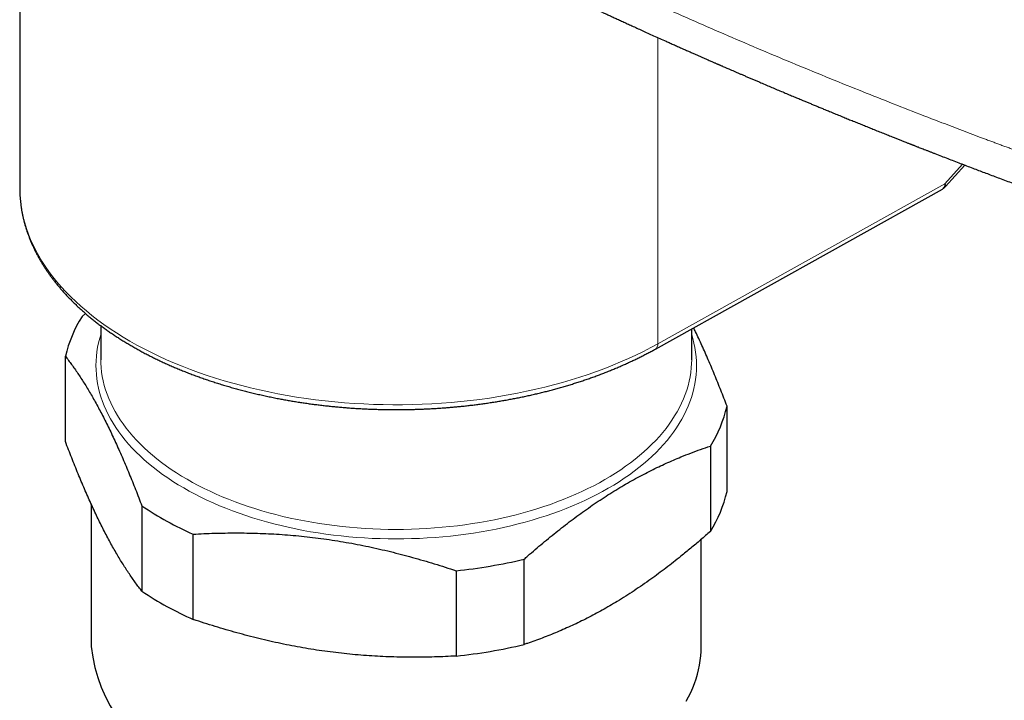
# Model space of a CAD drawing. Header units: millimetres. Extents: x 8 to 776, y 12 to 553.
# Tile 42 of 59: x 635 to 687, y 155 to 191. Entities that reach past the tile are written whole.
import ezdxf

# ---------------------------------------------------------------- set-up
doc = ezdxf.new("R2010")
doc.units = ezdxf.units.MM

msp = doc.modelspace()

# ---------------------------------------------------------------- linework, layer by layer
at = {"color": 7, "linetype": 'Continuous', "lineweight": 30}
for p, q in [((635.175, 191.942), (635.175, 181.816)), ((683.735, 181.859), (684.749, 182.991)), ((635.175, 181.816), (635.176, 181.76)), ((668.52, 173.34), (683.58, 181.735)), ((638.628, 175.206), (638.446, 175.046)), ((639.425, 174.567), (639.425, 172.825)), ((670.425, 172.825), (670.425, 174.402)), ((637.573, 168.484), (637.573, 172.958)), ((639.425, 172.825), (639.426, 172.769)), ((672.277, 165.861), (672.277, 170.335)), ((671.405, 168.247), (671.405, 163.773)), ((638.925, 165.21), (638.925, 157.728)), ((641.585, 165.108), (641.585, 160.634)), ((644.282, 159.153), (644.282, 163.627)), ((670.925, 157.728), (670.925, 163.355)), ((661.634, 157.842), (661.634, 162.316)), ((658.065, 161.708), (658.065, 157.234))]:
    msp.add_line(p, q, dxfattribs=at)
at = {"color": 8, "linetype": 'Continuous', "lineweight": 0}
for p, q in [((668.645, 173.615), (668.645, 189.683)), ((684.626, 183.038), (683.704, 182.01)), ((668.645, 173.615), (683.704, 182.01))]:
    msp.add_line(p, q, dxfattribs=at)
at = {"color": 8, "linetype": 'Continuous', "lineweight": 0, "flags": 128}
for points in [[(635.176, 181.76), (635.176, 181.717), (635.187, 181.422), (635.211, 181.127), (635.249, 180.832), (635.3, 180.539), (635.364, 180.246), (635.441, 179.954), (635.531, 179.664), (635.634, 179.374), (635.75, 179.087), (635.878, 178.801), (636.02, 178.518), (636.174, 178.236), (636.341, 177.957), (636.52, 177.681), (636.712, 177.407), (636.916, 177.136), (637.132, 176.869), (637.359, 176.605), (637.599, 176.344), (637.85, 176.087), (638.113, 175.834), (638.387, 175.584), (638.672, 175.339), (638.968, 175.099), (639.274, 174.862), (639.591, 174.631), (639.919, 174.404), (640.256, 174.182), (640.603, 173.966), (640.96, 173.754), (641.326, 173.548), (641.701, 173.348), (642.086, 173.153), (642.478, 172.964), (642.88, 172.781), (643.289, 172.604), (643.706, 172.433), (644.13, 172.269), (644.562, 172.111), (645.001, 171.959), (645.446, 171.814), (645.898, 171.676), (646.355, 171.544), (646.819, 171.419), (647.288, 171.302), (647.762, 171.191), (648.241, 171.088), (648.724, 170.991), (649.211, 170.902), (649.703, 170.821), (650.198, 170.746), (650.696, 170.679), (651.196, 170.62), (651.7, 170.568), (652.205, 170.523), (652.712, 170.487), (653.221, 170.457), (653.731, 170.436), (654.242, 170.422), (654.753, 170.415), (655.264, 170.416), (655.775, 170.425), (656.286, 170.442), (656.795, 170.466), (657.304, 170.498), (657.81, 170.537), (658.315, 170.584), (658.818, 170.638), (659.318, 170.7), (659.815, 170.77), (660.308, 170.846), (660.799, 170.931), (661.285, 171.022), (661.767, 171.121), (662.244, 171.226), (662.716, 171.339), (663.183, 171.459), (663.645, 171.586), (664.101, 171.72), (664.551, 171.86), (664.994, 172.008), (665.43, 172.161), (665.86, 172.322), (666.282, 172.488), (666.696, 172.661), (667.103, 172.84), (667.501, 173.025), (667.891, 173.216), (668.273, 173.412), (668.645, 173.615)], [(644.072, 165.883), (643.777, 166.049), (643.489, 166.22), (643.21, 166.395), (642.938, 166.574), (642.675, 166.757), (642.42, 166.944), (642.173, 167.135), (641.936, 167.33), (641.707, 167.528), (641.487, 167.729), (641.277, 167.934), (641.076, 168.142), (640.884, 168.352), (640.702, 168.566), (640.53, 168.782), (640.368, 169.001), (640.215, 169.222), (640.073, 169.446), (639.941, 169.671), (639.819, 169.898), (639.708, 170.128), (639.607, 170.358), (639.516, 170.591), (639.436, 170.824), (639.367, 171.059), (639.308, 171.294), (639.26, 171.531), (639.223, 171.768), (639.196, 172.005), (639.18, 172.243), (639.175, 172.481), (639.181, 172.719), (639.198, 172.957), (639.225, 173.195), (639.263, 173.432), (639.312, 173.668), (639.372, 173.903), (639.425, 174.085)], [(670.425, 174.085), (670.484, 173.884), (670.543, 173.649), (670.591, 173.412), (670.628, 173.175), (670.655, 172.938), (670.67, 172.7), (670.675, 172.462), (670.67, 172.224), (670.653, 171.986), (670.625, 171.748), (670.587, 171.511), (670.538, 171.275), (670.479, 171.039), (670.409, 170.805), (670.328, 170.572), (670.236, 170.339), (670.134, 170.109), (670.022, 169.88), (669.899, 169.653), (669.766, 169.427), (669.623, 169.204), (669.47, 168.983), (669.307, 168.764), (669.134, 168.548), (668.951, 168.335), (668.759, 168.124), (668.557, 167.917), (668.346, 167.712), (668.125, 167.511), (667.896, 167.314), (667.657, 167.119), (667.41, 166.929), (667.155, 166.742), (666.891, 166.559), (666.619, 166.38), (666.338, 166.206), (666.05, 166.035), (665.755, 165.869), (665.452, 165.708), (665.141, 165.551), (664.824, 165.399), (664.5, 165.252), (664.169, 165.11), (663.832, 164.973), (663.489, 164.841), (663.14, 164.714), (662.786, 164.592), (662.426, 164.476), (662.061, 164.366), (661.691, 164.261), (661.316, 164.161), (660.937, 164.068), (660.554, 163.98), (660.167, 163.897), (659.776, 163.821), (659.382, 163.751), (658.985, 163.686), (658.586, 163.628), (658.183, 163.576), (657.779, 163.53), (657.373, 163.49), (656.964, 163.456), (656.555, 163.428), (656.144, 163.406), (655.733, 163.391), (655.321, 163.382), (654.908, 163.379), (654.496, 163.383), (654.084, 163.392), (653.673, 163.408), (653.262, 163.43), (652.853, 163.458), (652.445, 163.493), (652.039, 163.533), (651.634, 163.58), (651.232, 163.633), (650.833, 163.692), (650.436, 163.756), (650.042, 163.827), (649.652, 163.904), (649.265, 163.987), (648.883, 164.075), (648.504, 164.169), (648.13, 164.269), (647.76, 164.375), (647.395, 164.486), (647.036, 164.602), (646.682, 164.724), (646.333, 164.851), (645.991, 164.984), (645.654, 165.121), (645.324, 165.264), (645, 165.412), (644.684, 165.564), (644.374, 165.721), (644.072, 165.883)], [(639.426, 172.769), (639.43, 172.6), (639.446, 172.366), (639.472, 172.133), (639.509, 171.899), (639.556, 171.667), (639.614, 171.435), (639.682, 171.204), (639.761, 170.974), (639.85, 170.745), (639.949, 170.518), (640.059, 170.293), (640.179, 170.069), (640.309, 169.847), (640.449, 169.627), (640.599, 169.41), (640.759, 169.194), (640.928, 168.981), (641.107, 168.771), (641.296, 168.564), (641.494, 168.359), (641.701, 168.158), (641.917, 167.96), (642.142, 167.765), (642.376, 167.573), (642.618, 167.385), (642.869, 167.201), (643.128, 167.021), (643.396, 166.845), (643.671, 166.673), (643.953, 166.505), (644.244, 166.341), (644.542, 166.182), (644.846, 166.027), (645.158, 165.877), (645.476, 165.732), (645.801, 165.592), (646.132, 165.456), (646.47, 165.326), (646.812, 165.201), (647.161, 165.081), (647.515, 164.966), (647.874, 164.857), (648.237, 164.753), (648.606, 164.655), (648.978, 164.562), (649.355, 164.475), (649.736, 164.394), (650.12, 164.318), (650.507, 164.248), (650.898, 164.184), (651.291, 164.127), (651.686, 164.075), (652.084, 164.029), (652.484, 163.989), (652.886, 163.955), (653.289, 163.927), (653.693, 163.905), (654.098, 163.89), (654.503, 163.88), (654.909, 163.877), (655.315, 163.88), (655.72, 163.889), (656.125, 163.904), (656.529, 163.925), (656.932, 163.952), (657.334, 163.986), (657.734, 164.025), (658.132, 164.071), (658.528, 164.122), (658.921, 164.179), (659.312, 164.243), (659.699, 164.312), (660.084, 164.387), (660.465, 164.468), (660.842, 164.555), (661.215, 164.647), (661.583, 164.745), (661.947, 164.848), (662.307, 164.957), (662.661, 165.071), (663.01, 165.191), (663.353, 165.315), (663.691, 165.445), (664.023, 165.58), (664.348, 165.72), (664.667, 165.865), (664.979, 166.015), (665.285, 166.169), (665.583, 166.328), (665.874, 166.491), (666.157, 166.659), (666.433, 166.831), (666.701, 167.007), (666.961, 167.186), (667.212, 167.37), (667.455, 167.558), (667.69, 167.749), (667.916, 167.944), (668.133, 168.142), (668.34, 168.343), (668.539, 168.547), (668.728, 168.754), (668.908, 168.964), (669.079, 169.177), (669.239, 169.392), (669.39, 169.609), (669.531, 169.829), (669.662, 170.051), (669.782, 170.274), (669.893, 170.5), (669.993, 170.727), (670.083, 170.955), (670.163, 171.185), (670.232, 171.416), (670.291, 171.648), (670.339, 171.88), (670.376, 172.113), (670.403, 172.347), (670.42, 172.581), (670.425, 172.772)]]:
    msp.add_lwpolyline(points, dxfattribs=at)
at = {"color": 7, "linetype": 'Continuous', "lineweight": 30, "flags": 128}
for points in [[(670.425, 172.772), (670.425, 172.815), (670.425, 172.825)], [(670.137, 154.865), (670.262, 155.095), (670.376, 155.328), (670.479, 155.562), (670.572, 155.798), (670.654, 156.035), (670.726, 156.274), (670.786, 156.513), (670.836, 156.753), (670.875, 156.994), (670.903, 157.235), (670.919, 157.477), (670.925, 157.718), (670.925, 157.728)]]:
    msp.add_lwpolyline(points, dxfattribs=at)
at = {"color": 8, "linetype": 'Continuous', "lineweight": 0}
for centre, start, end in [((683.411, 181.977), 304.8182, 6.404), ((668.352, 173.582), 304.8049, 6.4052)]:
    msp.add_arc(centre, 0.295, start, end, dxfattribs=at)
at = {"color": 7, "linetype": 'Continuous', "lineweight": 30}
for centre, radius, start, end in [((644.251, 171.394), 6.858, 147.8239, 166.8222), ((665.6, 171.899), 6.858, 327.8239, 346.8222), ((665.614, 167.419), 6.843, 327.8028, 346.8434), ((651.118, 179.275), 17.076, 236.0643, 246.4019), ((655.18, 189.43), 27.872, 275.9416, 283.391), ((651.14, 174.841), 17.122, 236.0781, 246.3882), ((647.136, 158.635), 8.26, 186.3023, 246.932), ((655.184, 184.927), 27.843, 275.9377, 283.3949)]:
    msp.add_arc(centre, radius, start, end, dxfattribs=at)
for points, knots in [([(660.474, 193.518), (660.53, 193.49), (660.635, 193.439), (660.786, 193.365), (660.923, 193.298), (661.05, 193.237), (661.167, 193.18), (661.273, 193.129), (661.369, 193.082), (661.455, 193.04), (661.534, 193.002), (661.606, 192.967), (661.67, 192.936), (661.723, 192.911), (661.765, 192.891), (661.798, 192.875), (661.83, 192.859), (661.869, 192.841), (661.919, 192.816), (661.982, 192.786), (662.055, 192.751), (662.138, 192.711), (662.23, 192.667), (662.331, 192.618), (662.441, 192.565), (662.56, 192.508), (662.743, 192.421), (662.984, 192.306), (663.278, 192.166), (663.596, 192.015), (663.936, 191.854), (664.295, 191.685), (664.641, 191.523), (664.92, 191.392), (665.138, 191.29), (665.296, 191.216), (665.455, 191.142), (665.619, 191.066), (665.791, 190.986), (665.973, 190.902), (666.163, 190.814), (666.366, 190.721), (666.581, 190.622), (666.81, 190.517), (667.048, 190.407), (667.297, 190.294), (667.555, 190.176), (667.83, 190.051), (668.122, 189.919), (668.431, 189.779), (668.752, 189.634), (669.042, 189.504), (669.298, 189.39), (669.517, 189.292), (669.736, 189.194), (669.948, 189.1), (670.15, 189.01), (670.341, 188.926), (670.519, 188.847), (670.686, 188.773), (670.84, 188.705), (670.983, 188.642), (671.113, 188.585), (671.23, 188.534), (671.336, 188.487), (671.431, 188.445), (671.516, 188.409), (671.589, 188.377), (671.652, 188.349), (671.71, 188.324), (671.761, 188.301), (671.808, 188.281), (671.852, 188.262), (671.9, 188.241), (671.956, 188.217), (672.025, 188.186), (672.109, 188.15), (672.209, 188.106), (672.321, 188.058), (672.444, 188.004), (672.578, 187.946), (672.723, 187.884), (672.874, 187.818), (673.031, 187.751), (673.191, 187.682), (673.361, 187.609), (673.535, 187.534), (673.709, 187.46), (673.88, 187.387), (674.093, 187.296), (674.345, 187.189), (674.633, 187.066), (674.917, 186.946), (675.195, 186.829), (675.468, 186.714), (675.727, 186.605), (675.974, 186.502), (676.196, 186.409), (676.395, 186.326), (676.576, 186.251), (676.76, 186.175), (676.949, 186.096), (677.145, 186.015), (677.362, 185.926), (677.599, 185.828), (677.858, 185.722), (678.127, 185.611), (678.391, 185.504), (678.649, 185.398), (678.9, 185.296), (679.159, 185.191), (679.419, 185.086), (679.677, 184.982), (679.941, 184.876), (680.21, 184.768), (680.482, 184.659), (680.743, 184.555), (680.973, 184.463), (681.173, 184.384), (681.346, 184.316), (681.49, 184.259), (681.606, 184.213), (681.691, 184.179), (681.768, 184.149), (681.832, 184.124), (681.885, 184.103), (681.928, 184.086), (681.962, 184.072), (681.991, 184.061), (682.021, 184.049), (682.055, 184.036), (682.096, 184.02), (682.149, 183.999), (682.218, 183.972), (682.302, 183.939), (682.398, 183.901), (682.506, 183.859), (682.625, 183.812), (682.754, 183.762), (682.893, 183.708), (683.036, 183.652), (683.246, 183.57), (683.518, 183.465), (683.85, 183.336), (684.181, 183.209), (684.512, 183.082), (684.842, 182.956), (685.163, 182.833), (685.474, 182.715), (685.782, 182.598), (686.092, 182.481), (686.414, 182.359), (686.75, 182.233), (687.101, 182.102), (687.465, 181.966), (687.841, 181.827), (688.229, 181.683), (688.631, 181.535), (689.041, 181.384), (689.458, 181.232), (689.88, 181.078), (690.225, 180.954), (690.486, 180.859), (690.657, 180.798), (690.823, 180.738), (690.982, 180.681), (691.133, 180.627), (691.286, 180.572), (691.439, 180.517), (691.591, 180.463), (691.732, 180.412), (691.863, 180.366), (691.983, 180.323), (692.091, 180.285), (692.188, 180.25), (692.275, 180.22), (692.349, 180.194), (692.409, 180.172), (692.459, 180.155), (692.501, 180.14), (692.535, 180.128), (692.563, 180.118), (692.588, 180.109), (692.618, 180.098), (692.657, 180.085), (692.707, 180.067), (692.767, 180.046), (692.855, 180.015), (692.972, 179.974), (693.118, 179.922), (693.277, 179.866), (693.449, 179.806), (693.635, 179.741), (693.836, 179.671), (694.052, 179.596), (694.282, 179.516), (694.524, 179.432), (694.806, 179.334), (695.121, 179.226), (695.463, 179.108), (695.836, 178.981), (696.238, 178.844), (696.668, 178.698), (697.087, 178.556), (697.468, 178.428), (697.815, 178.312), (698.126, 178.208), (698.431, 178.106), (698.732, 178.006), (699.064, 177.896), (699.433, 177.775), (699.843, 177.64), (700.295, 177.492), (700.79, 177.331), (701.203, 177.197), (701.499, 177.102), (701.673, 177.046), (701.849, 176.989), (702.024, 176.933), (702.209, 176.874), (702.398, 176.813), (702.59, 176.752), (702.766, 176.696), (702.928, 176.645), (703.075, 176.598), (703.207, 176.556), (703.314, 176.523), (703.397, 176.496), (703.46, 176.476), (703.518, 176.458), (703.569, 176.442), (703.616, 176.427), (703.662, 176.413), (703.711, 176.397), (703.77, 176.379), (703.841, 176.356), (703.925, 176.33), (704.022, 176.299), (704.131, 176.265), (704.252, 176.227), (704.387, 176.185), (704.534, 176.139), (704.694, 176.089), (704.867, 176.035), (705.052, 175.978), (705.249, 175.917), (705.457, 175.852), (705.677, 175.784), (705.909, 175.713), (706.155, 175.637), (706.415, 175.557), (706.69, 175.473), (706.978, 175.386), (707.279, 175.294), (707.592, 175.199), (707.919, 175.1), (708.142, 175.034), (708.255, 174.999)], [0, 0, 0, 0, 0.003759, 0.007033, 0.010079, 0.012896, 0.015484, 0.017844, 0.019976, 0.021879, 0.023558, 0.025236, 0.02666, 0.027831, 0.028749, 0.029416, 0.030059, 0.030843, 0.03202, 0.033415, 0.035029, 0.036861, 0.038912, 0.041138, 0.043576, 0.046223, 0.049045, 0.055703, 0.062193, 0.068516, 0.076721, 0.084626, 0.09223, 0.099535, 0.103074, 0.106538, 0.10996, 0.11354, 0.117316, 0.121286, 0.125452, 0.129813, 0.134591, 0.139583, 0.14479, 0.15021, 0.155844, 0.161692, 0.168181, 0.174914, 0.181891, 0.189114, 0.193778, 0.198539, 0.203365, 0.207993, 0.212364, 0.216479, 0.220337, 0.223939, 0.227285, 0.230374, 0.233158, 0.235695, 0.237984, 0.240027, 0.241852, 0.243421, 0.244747, 0.245979, 0.247162, 0.248056, 0.248963, 0.250009, 0.251203, 0.252544, 0.254468, 0.256631, 0.259034, 0.261677, 0.264559, 0.267681, 0.271043, 0.274299, 0.277753, 0.281403, 0.285198, 0.288939, 0.292609, 0.296208, 0.302619, 0.308789, 0.31472, 0.320807, 0.326618, 0.332153, 0.337413, 0.342396, 0.346338, 0.350121, 0.353997, 0.358023, 0.362197, 0.36652, 0.371806, 0.377299, 0.382998, 0.388904, 0.394077, 0.399399, 0.40487, 0.410455, 0.41591, 0.421187, 0.427179, 0.432924, 0.438422, 0.443674, 0.447434, 0.451057, 0.454542, 0.456526, 0.458341, 0.459943, 0.461334, 0.462396, 0.463288, 0.464012, 0.464568, 0.465136, 0.465851, 0.466711, 0.467718, 0.469241, 0.47101, 0.473025, 0.475285, 0.477791, 0.480492, 0.483429, 0.486489, 0.48952, 0.496619, 0.503552, 0.510319, 0.517385, 0.52426, 0.530944, 0.537438, 0.543742, 0.550125, 0.556809, 0.563792, 0.571077, 0.578662, 0.586403, 0.594435, 0.602757, 0.611368, 0.61982, 0.628534, 0.63751, 0.641108, 0.644672, 0.648086, 0.651347, 0.654454, 0.657409, 0.660754, 0.663878, 0.666782, 0.669466, 0.67193, 0.674136, 0.676129, 0.677911, 0.67948, 0.680644, 0.681656, 0.682515, 0.683221, 0.683774, 0.684214, 0.684796, 0.685595, 0.686613, 0.687849, 0.68927, 0.692019, 0.695022, 0.698278, 0.701787, 0.70555, 0.709694, 0.714107, 0.71879, 0.723742, 0.728963, 0.736037, 0.743, 0.749837, 0.758795, 0.767526, 0.77603, 0.784307, 0.790764, 0.797076, 0.803243, 0.809266, 0.8153, 0.823379, 0.831657, 0.840136, 0.850706, 0.861571, 0.865047, 0.868552, 0.872086, 0.875646, 0.879095, 0.883229, 0.887067, 0.890608, 0.893851, 0.896798, 0.899448, 0.9018, 0.903196, 0.904464, 0.905612, 0.906642, 0.907553, 0.908442, 0.909365, 0.91054, 0.911966, 0.913643, 0.915572, 0.917752, 0.920183, 0.922865, 0.92581, 0.929008, 0.93246, 0.936164, 0.940122, 0.944256, 0.948634, 0.953257, 0.958123, 0.963342, 0.968815, 0.974542, 0.980525, 0.986762, 0.993253, 1, 1, 1, 1]), ([(683.58, 181.736), (683.587, 181.739), (683.607, 181.751), (683.64, 181.773), (683.676, 181.801), (683.708, 181.83), (683.726, 181.85), (683.734, 181.859)], [0, 0, 0, 0, 0.12181, 0.355589, 0.587418, 0.815035, 1, 1, 1, 1]), ([(635.176, 181.757), (635.176, 181.715), (635.177, 181.617), (635.184, 181.462), (635.194, 181.293), (635.209, 181.123), (635.228, 180.953), (635.251, 180.784), (635.278, 180.614), (635.31, 180.445), (635.346, 180.275), (635.385, 180.106), (635.429, 179.937), (635.478, 179.768), (635.53, 179.599), (635.587, 179.431), (635.648, 179.263), (635.713, 179.096), (635.782, 178.928), (635.856, 178.762), (635.933, 178.596), (636.015, 178.43), (636.102, 178.265), (636.192, 178.101), (636.286, 177.937), (636.385, 177.774), (636.488, 177.612), (636.595, 177.45), (636.706, 177.29), (636.822, 177.13), (636.941, 176.972), (637.064, 176.814), (637.192, 176.657), (637.323, 176.502), (637.459, 176.348), (637.598, 176.195), (637.741, 176.043), (637.888, 175.892), (638.039, 175.743), (638.194, 175.595), (638.352, 175.448), (638.515, 175.303), (638.681, 175.159), (638.85, 175.017), (639.023, 174.876), (639.2, 174.737), (639.38, 174.6), (639.564, 174.464), (639.751, 174.33), (639.942, 174.197), (640.136, 174.066), (640.333, 173.937), (640.534, 173.81), (640.737, 173.684), (640.944, 173.561), (641.154, 173.439), (641.367, 173.319), (641.583, 173.201), (641.802, 173.085), (642.024, 172.97), (642.249, 172.858), (642.477, 172.748), (642.708, 172.64), (642.941, 172.534), (643.177, 172.43), (643.416, 172.328), (643.657, 172.228), (643.901, 172.13), (644.147, 172.034), (644.396, 171.941), (644.648, 171.85), (644.901, 171.761), (645.157, 171.674), (645.416, 171.589), (645.677, 171.507), (645.939, 171.426), (646.205, 171.349), (646.472, 171.273), (646.741, 171.2), (647.013, 171.129), (647.286, 171.06), (647.562, 170.994), (647.84, 170.93), (648.119, 170.868), (648.401, 170.809), (648.675, 170.755), (648.94, 170.704), (649.197, 170.657), (649.455, 170.613), (649.714, 170.57), (649.974, 170.53), (650.235, 170.491), (650.497, 170.455), (650.759, 170.421), (651.022, 170.389), (651.285, 170.359), (651.549, 170.331), (651.813, 170.305), (652.078, 170.281), (652.343, 170.26), (652.607, 170.241), (652.872, 170.223), (653.135, 170.208), (653.398, 170.195), (653.658, 170.185), (653.912, 170.176), (654.154, 170.17), (654.363, 170.166), (654.549, 170.163), (654.729, 170.162), (654.856, 170.161), (654.925, 170.161)], [0, 0, 0, 0, 0.006659, 0.0156875, 0.0247256, 0.0337743, 0.0428345, 0.0519071, 0.0609929, 0.0700928, 0.0792075, 0.0883376, 0.0974837, 0.1066464, 0.115826, 0.1250229, 0.1342374, 0.1434696, 0.1527197, 0.1619875, 0.1712731, 0.1805762, 0.1898967, 0.1992341, 0.2085881, 0.2179583, 0.2273442, 0.2367452, 0.2461607, 0.2555902, 0.2650329, 0.2744883, 0.2839557, 0.2934344, 0.3029237, 0.312423, 0.3219317, 0.331449, 0.3409744, 0.3505072, 0.360047, 0.3695931, 0.379145, 0.3887023, 0.3982645, 0.4078312, 0.4174019, 0.4269765, 0.4365544, 0.4461354, 0.4557193, 0.4653059, 0.4748948, 0.484486, 0.4940793, 0.5036746, 0.5132718, 0.5228708, 0.5324716, 0.5420742, 0.5516787, 0.5612851, 0.5708936, 0.5805041, 0.5901168, 0.599732, 0.6093498, 0.6189704, 0.628594, 0.6382211, 0.6478518, 0.6574865, 0.6671257, 0.6767698, 0.6864192, 0.6960746, 0.7057364, 0.7154054, 0.7250824, 0.7347681, 0.7444635, 0.7541697, 0.7638878, 0.7736192, 0.7833654, 0.7931282, 0.8018991, 0.8106686, 0.819436, 0.828201, 0.8369635, 0.845723, 0.8544794, 0.8632321, 0.8719804, 0.8807237, 0.889461, 0.8981907, 0.9069112, 0.9156195, 0.9243119, 0.9329822, 0.9416206, 0.9502101, 0.9587185, 0.9670759, 0.9750989, 0.9823906, 0.9875477, 0.9932443, 1, 1, 1, 1]), ([(672.277, 170.335), (672.223, 170.477), (672.116, 170.759), (671.953, 171.175), (671.79, 171.584), (671.626, 171.987), (671.462, 172.383), (671.297, 172.772), (671.131, 173.152), (670.964, 173.526), (670.796, 173.893), (670.649, 174.204), (670.559, 174.389), (670.525, 174.458)], [0, 0, 0, 0, 0.093684, 0.18738, 0.281075, 0.374756, 0.468898, 0.563057, 0.657214, 0.751353, 0.847221, 0.94311, 1, 1, 1, 1]), ([(654.925, 170.161), (655.02, 170.161), (655.154, 170.162), (655.354, 170.164), (655.526, 170.166), (655.732, 170.171), (655.949, 170.176), (656.176, 170.184), (656.411, 170.194), (656.652, 170.205), (656.897, 170.219), (657.146, 170.234), (657.398, 170.252), (657.652, 170.271), (657.908, 170.293), (658.165, 170.317), (658.424, 170.343), (658.683, 170.372), (658.942, 170.402), (659.202, 170.435), (659.463, 170.47), (659.723, 170.507), (659.983, 170.546), (660.243, 170.587), (660.502, 170.631), (660.761, 170.677), (661.019, 170.725), (661.277, 170.775), (661.534, 170.827), (661.79, 170.881), (662.045, 170.938), (662.299, 170.996), (662.552, 171.057), (662.804, 171.12), (663.055, 171.185), (663.304, 171.252), (663.552, 171.322), (663.798, 171.393), (664.043, 171.466), (664.286, 171.542), (664.528, 171.619), (664.768, 171.699), (665.006, 171.78), (665.243, 171.864), (665.477, 171.949), (665.71, 172.037), (665.94, 172.126), (666.169, 172.218), (666.395, 172.311), (666.62, 172.406), (666.842, 172.504), (667.062, 172.603), (667.28, 172.704), (667.495, 172.806), (667.708, 172.911), (667.918, 173.017), (668.126, 173.126), (668.327, 173.233), (668.457, 173.305), (668.52, 173.34)], [0, 0, 0, 0, 0.018994, 0.02686, 0.039902, 0.053477, 0.068062, 0.083303, 0.099055, 0.115205, 0.131671, 0.148392, 0.165324, 0.182431, 0.199686, 0.217068, 0.234559, 0.252144, 0.269813, 0.287555, 0.305363, 0.323228, 0.341146, 0.359111, 0.377119, 0.395165, 0.413247, 0.431362, 0.449506, 0.467678, 0.485875, 0.504096, 0.522339, 0.540603, 0.558885, 0.577185, 0.595502, 0.613835, 0.632183, 0.650544, 0.668919, 0.687306, 0.705705, 0.724116, 0.742537, 0.760968, 0.779409, 0.797858, 0.816317, 0.834784, 0.853259, 0.871742, 0.890232, 0.908729, 0.927233, 0.945743, 0.964259, 0.982781, 1, 1, 1, 1]), ([(637.573, 172.958), (637.627, 172.888), (637.735, 172.748), (637.898, 172.528), (638.061, 172.3), (638.224, 172.062), (638.389, 171.814), (638.554, 171.556), (638.72, 171.288), (638.887, 171.009), (639.055, 170.717), (639.225, 170.412), (639.395, 170.097), (639.565, 169.77), (639.735, 169.432), (639.907, 169.082), (640.077, 168.722), (640.247, 168.353), (640.416, 167.976), (640.584, 167.592), (640.752, 167.199), (640.919, 166.797), (641.086, 166.386), (641.253, 165.967), (641.42, 165.541), (641.53, 165.252), (641.585, 165.108)], [0, 0, 0, 0, 0.040969, 0.081944, 0.122918, 0.163886, 0.205056, 0.246233, 0.287409, 0.328577, 0.370501, 0.412435, 0.454368, 0.496292, 0.538527, 0.580772, 0.623017, 0.665253, 0.706976, 0.748707, 0.790439, 0.832163, 0.874119, 0.916081, 0.958043, 1, 1, 1, 1]), ([(639.579, 163.851), (639.524, 163.961), (639.412, 164.182), (639.245, 164.525), (639.078, 164.877), (638.91, 165.241), (638.742, 165.615), (638.574, 166), (638.407, 166.393), (638.24, 166.795), (638.072, 167.205), (637.905, 167.624), (637.739, 168.05), (637.629, 168.339), (637.573, 168.484)], [0, 0, 0, 0, 0.082553, 0.165105, 0.247806, 0.330506, 0.413952, 0.497414, 0.580879, 0.664327, 0.748238, 0.832161, 0.916086, 1, 1, 1, 1]), ([(661.634, 162.316), (661.698, 162.372), (661.893, 162.543), (662.218, 162.825), (662.612, 163.158), (663.007, 163.484), (663.404, 163.803), (663.803, 164.115), (664.203, 164.419), (664.605, 164.715), (665.009, 165.003), (665.417, 165.283), (665.828, 165.555), (666.239, 165.817), (666.651, 166.069), (667.064, 166.311), (667.478, 166.543), (667.891, 166.765), (668.297, 166.971), (668.694, 167.165), (669.084, 167.345), (669.472, 167.516), (669.903, 167.697), (670.377, 167.884), (670.892, 168.074), (671.234, 168.189), (671.405, 168.247)], [0, 0, 0, 0, 0.0199485, 0.060662, 0.1013809, 0.142099, 0.1828113, 0.2237285, 0.2646533, 0.3055773, 0.3464935, 0.388168, 0.4298519, 0.4715354, 0.5132095, 0.55519, 0.5971802, 0.6391708, 0.6811519, 0.7209056, 0.7606663, 0.8004277, 0.8401825, 0.8934521, 0.9467287, 1, 1, 1, 1]), ([(641.585, 160.634), (641.531, 160.704), (641.422, 160.845), (641.258, 161.067), (641.094, 161.298), (640.928, 161.538), (640.762, 161.788), (640.596, 162.048), (640.43, 162.318), (640.262, 162.599), (640.093, 162.893), (639.922, 163.201), (639.751, 163.52), (639.636, 163.741), (639.579, 163.851)], [0, 0, 0, 0, 0.082715, 0.16544, 0.248164, 0.330876, 0.413841, 0.496806, 0.579323, 0.66184, 0.74637, 0.830921, 0.91547, 1, 1, 1, 1]), ([(671.405, 163.773), (671.234, 163.623), (670.892, 163.323), (670.376, 162.887), (669.901, 162.497), (669.467, 162.152), (669.074, 161.849), (668.681, 161.554), (668.271, 161.256), (667.846, 160.958), (667.405, 160.66), (666.962, 160.372), (666.667, 160.191), (666.52, 160.1)], [0, 0, 0, 0, 0.106631, 0.213273, 0.319901, 0.400243, 0.480599, 0.560953, 0.641293, 0.730877, 0.820461, 0.910231, 1, 1, 1, 1]), ([(644.282, 163.627), (644.468, 163.637), (644.838, 163.657), (645.396, 163.677), (645.956, 163.689), (646.519, 163.694), (647.084, 163.689), (647.652, 163.676), (648.221, 163.653), (648.794, 163.62), (649.373, 163.577), (649.955, 163.523), (650.539, 163.458), (651.123, 163.383), (651.71, 163.297), (652.297, 163.2), (652.884, 163.093), (653.468, 162.975), (654.049, 162.848), (654.626, 162.712), (655.201, 162.566), (655.776, 162.412), (656.35, 162.248), (656.924, 162.076), (657.496, 161.897), (657.875, 161.771), (658.065, 161.708)], [0, 0, 0, 0, 0.040969, 0.081944, 0.122918, 0.163886, 0.205056, 0.246233, 0.287409, 0.328577, 0.370501, 0.412435, 0.454368, 0.496292, 0.538527, 0.580772, 0.623017, 0.665253, 0.706976, 0.748707, 0.790439, 0.832163, 0.874119, 0.916081, 0.958043, 1, 1, 1, 1]), ([(666.52, 160.1), (666.388, 160.021), (666.126, 159.864), (665.733, 159.64), (665.34, 159.426), (664.947, 159.22), (664.554, 159.024), (664.161, 158.837), (663.767, 158.659), (663.372, 158.489), (662.979, 158.329), (662.586, 158.177), (662.195, 158.033), (661.878, 157.923), (661.691, 157.861), (661.634, 157.842)], [0, 0, 0, 0, 0.0797065, 0.1594215, 0.2391283, 0.3191275, 0.3991347, 0.4791347, 0.5599339, 0.6407403, 0.7215405, 0.8025622, 0.8835897, 0.9646125, 1, 1, 1, 1]), ([(651.174, 157.486), (650.982, 157.514), (650.599, 157.569), (650.025, 157.665), (649.45, 157.771), (648.875, 157.887), (648.298, 158.013), (647.722, 158.149), (647.146, 158.294), (646.571, 158.449), (645.997, 158.612), (645.423, 158.785), (644.852, 158.964), (644.472, 159.09), (644.282, 159.153)], [0, 0, 0, 0, 0.0825527, 0.1651055, 0.2478056, 0.3305059, 0.4139519, 0.4974143, 0.5808785, 0.664327, 0.7482379, 0.8321612, 0.9160864, 1, 1, 1, 1]), ([(658.065, 157.234), (657.878, 157.224), (657.504, 157.204), (656.941, 157.184), (656.375, 157.171), (655.807, 157.167), (655.237, 157.172), (654.664, 157.186), (654.087, 157.21), (653.507, 157.244), (652.926, 157.288), (652.343, 157.343), (651.758, 157.408), (651.368, 157.46), (651.174, 157.486)], [0, 0, 0, 0, 0.082691, 0.165388, 0.248078, 0.330985, 0.413899, 0.496806, 0.580505, 0.664212, 0.747909, 0.831936, 0.915973, 1, 1, 1, 1])]:
    msp.add_open_spline(points, degree=3, knots=knots, dxfattribs=at)
at = {"color": 8, "linetype": 'Continuous', "lineweight": 0}
for points, knots in [([(667.983, 191.689), (668.559, 191.431), (669.713, 190.915), (671.457, 190.152), (673.216, 189.395), (674.989, 188.645), (676.778, 187.903), (678.509, 187.198), (680.181, 186.529), (681.792, 185.894), (683.231, 185.337), (684.493, 184.855), (685.285, 184.555), (685.789, 184.366), (686.002, 184.286), (686.216, 184.206), (686.43, 184.127), (686.644, 184.047), (686.859, 183.967), (687.073, 183.888), (687.73, 183.645), (688.834, 183.241), (690.39, 182.68), (691.959, 182.123), (693.54, 181.571), (695.135, 181.024), (696.741, 180.481), (698.415, 179.925), (700.157, 179.357), (701.969, 178.776), (703.797, 178.202), (705.64, 177.633), (706.877, 177.261), (707.498, 177.074)], [0, 0, 0, 0, 0.045826, 0.091819, 0.137981, 0.184315, 0.230822, 0.277504, 0.318731, 0.360097, 0.401603, 0.429074, 0.456608, 0.462024, 0.467442, 0.472863, 0.478286, 0.483711, 0.489139, 0.494569, 0.500002, 0.53898, 0.578131, 0.617456, 0.656957, 0.696635, 0.736492, 0.776528, 0.820777, 0.865247, 0.90994, 0.954857, 1, 1, 1, 1]), ([(683.704, 182.01), (683.706, 182.009), (683.708, 182.006), (683.71, 181.999), (683.713, 181.994), (683.716, 181.989), (683.719, 181.983), (683.721, 181.978), (683.724, 181.972), (683.728, 181.963), (683.732, 181.954), (683.737, 181.941), (683.743, 181.923), (683.746, 181.906), (683.746, 181.894), (683.746, 181.886), (683.744, 181.879), (683.742, 181.871), (683.739, 181.864), (683.736, 181.861), (683.734, 181.859)], [0, 0, 0, 0, 0.022198, 0.050657, 0.079043, 0.098172, 0.127294, 0.155898, 0.17714, 0.223878, 0.281908, 0.325004, 0.444499, 0.604682, 0.657762, 0.71727, 0.783205, 0.855568, 0.934359, 1, 1, 1, 1])]:
    msp.add_open_spline(points, degree=3, knots=knots, dxfattribs=at)

doc.saveas('drawing.dxf')
